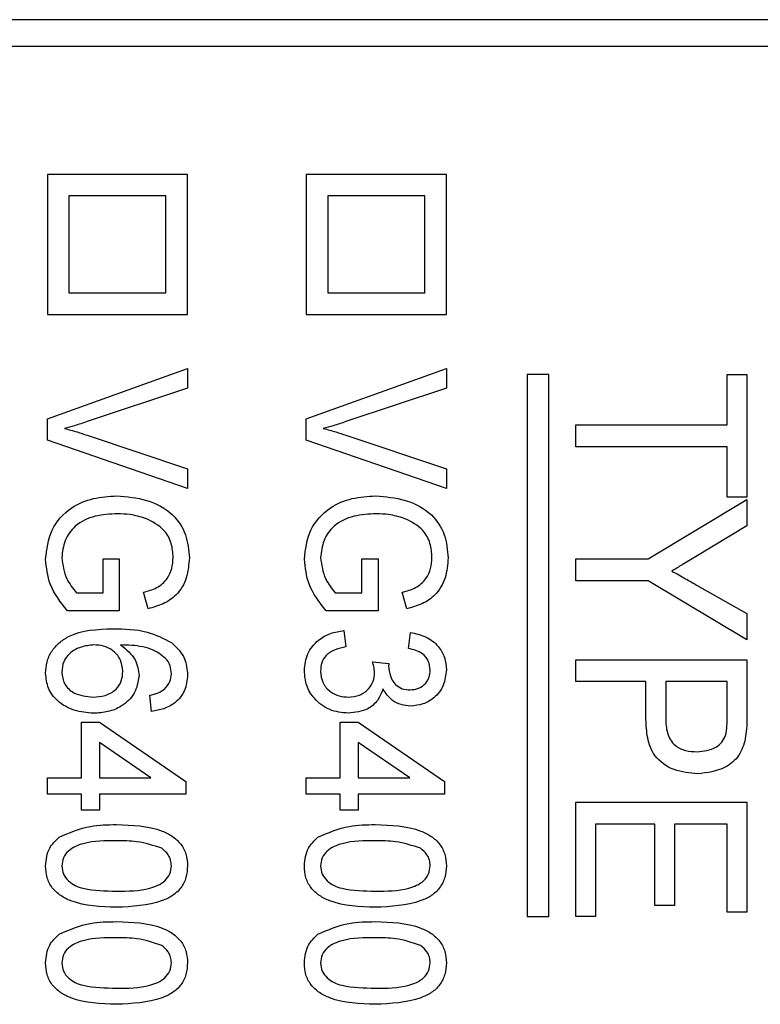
# Model space of a CAD drawing. Header units: millimetres. Extents: x 387 to 2639, y -861 to 1385.
# Tile 20 of 36: x 1178.44 to 1185.31, y 264.57 to 273.7. Entities that reach past the tile are written whole.
import ezdxf

# ---------------------------------------------------------------- set-up
doc = ezdxf.new("R2010")
doc.units = ezdxf.units.MM

msp = doc.modelspace()

# ---------------------------------------------------------------- linework, layer by layer
at = {"color": 7, "linetype": 'Continuous', "lineweight": 25}
for p, q in [((1189.5968, 273.7014), (1169.0968, 273.7014)), ((1189.5968, 273.4514), (1169.0968, 273.4514)), ((1179.9968, 272.2662), (1178.6968, 272.2662)), ((1178.6968, 272.2662), (1178.6968, 270.9662)), ((1179.9968, 270.9662), (1179.9968, 272.2662)), ((1181.0968, 272.2662), (1181.0968, 270.9662)), ((1182.3968, 272.2662), (1181.0968, 272.2662)), ((1182.3968, 270.9662), (1182.3968, 272.2662)), ((1179.7968, 272.0662), (1178.8968, 272.0662)), ((1178.8968, 272.0662), (1178.8968, 271.1662)), ((1179.7968, 271.1662), (1179.7968, 272.0662)), ((1181.2968, 272.0662), (1181.2968, 271.1662)), ((1182.1968, 272.0662), (1181.2968, 272.0662)), ((1182.1968, 271.1662), (1182.1968, 272.0662)), ((1178.8968, 271.1662), (1179.7968, 271.1662)), ((1181.2968, 271.1662), (1182.1968, 271.1662)), ((1178.6968, 270.9662), (1179.9968, 270.9662)), ((1181.0968, 270.9662), (1182.3968, 270.9662)), ((1178.6968, 269.9998), (1179.9968, 270.4662)), ((1179.9968, 270.4662), (1179.9968, 270.2847)), ((1181.0968, 269.9998), (1182.3968, 270.4662)), ((1182.3968, 270.4662), (1182.3968, 270.2847)), ((1183.3468, 270.4107), (1183.1468, 270.4107)), ((1183.1468, 270.4107), (1183.1468, 265.3836)), ((1183.3468, 265.3836), (1183.3468, 270.4107)), ((1185.0012, 269.9426), (1185.0012, 270.4107)), ((1185.0012, 270.4107), (1185.1843, 270.4107)), ((1185.1843, 270.4107), (1185.1843, 269.271)), ((1179.9968, 270.2847), (1179.0651, 269.9728)), ((1182.3968, 270.2847), (1181.4651, 269.9728)), ((1178.6968, 269.8022), (1178.6968, 269.9998)), ((1181.0968, 269.8022), (1181.0968, 269.9998)), ((1183.5968, 269.9426), (1185.0012, 269.9426)), ((1183.5968, 269.7391), (1183.5968, 269.9426)), ((1179.9968, 269.3532), (1178.6968, 269.8022)), ((1179.0651, 269.8475), (1179.9968, 269.5347)), ((1182.3968, 269.3532), (1181.0968, 269.8022)), ((1181.4651, 269.8475), (1182.3968, 269.5347)), ((1185.0012, 269.7391), (1183.5968, 269.7391)), ((1185.0012, 269.271), (1185.0012, 269.7391)), ((1179.9968, 269.5347), (1179.9968, 269.3532)), ((1182.3968, 269.5347), (1182.3968, 269.3532)), ((1185.1843, 269.271), (1185.0012, 269.271)), ((1184.2694, 268.7011), (1185.1843, 269.2506)), ((1185.1843, 269.2506), (1185.1843, 269.0057)), ((1185.1843, 269.0057), (1184.7077, 268.7192)), ((1179.2135, 268.7014), (1179.3635, 268.7014)), ((1179.2135, 268.3847), (1179.2135, 268.7014)), ((1179.3635, 268.7014), (1179.3635, 268.2181)), ((1181.6135, 268.3847), (1181.6135, 268.7014)), ((1181.6135, 268.7014), (1181.7635, 268.7014)), ((1181.7635, 268.7014), (1181.7635, 268.2181)), ((1183.5968, 268.7011), (1184.2694, 268.7011)), ((1183.5968, 268.4976), (1183.5968, 268.7011)), ((1184.2694, 268.4976), (1183.5968, 268.4976)), ((1185.1843, 267.948), (1184.2694, 268.4976)), ((1184.7172, 268.4575), (1185.1843, 268.1929)), ((1178.9672, 268.3847), (1179.2135, 268.3847)), ((1179.6304, 268.2373), (1179.5883, 268.3899)), ((1181.3672, 268.3847), (1181.6135, 268.3847)), ((1182.0304, 268.2373), (1181.9883, 268.3899)), ((1179.3635, 268.2181), (1178.8825, 268.2181)), ((1181.7635, 268.2181), (1181.2825, 268.2181)), ((1185.1843, 268.1929), (1185.1843, 267.948)), ((1181.4468, 268.0347), (1181.4635, 267.8847)), ((1182.0468, 267.8681), (1182.0635, 268.0181)), ((1181.7135, 267.7462), (1181.8635, 267.7303)), ((1183.5968, 267.5613), (1183.5968, 267.7649)), ((1183.5968, 267.7649), (1185.1843, 267.7649)), ((1185.1843, 267.7649), (1185.1843, 267.2417)), ((1184.2481, 267.5613), (1183.5968, 267.5613)), ((1184.2481, 267.2138), (1184.2481, 267.5613)), ((1185.0012, 267.5613), (1184.4313, 267.5613)), ((1184.4313, 267.5613), (1184.4313, 267.2207)), ((1185.0012, 267.2246), (1185.0012, 267.5613)), ((1179.6635, 267.2847), (1179.6468, 267.4347)), ((1179.0135, 267.1847), (1179.1802, 267.1847)), ((1179.0135, 266.6681), (1179.0135, 267.1847)), ((1179.1802, 267.1847), (1179.9802, 266.6347)), ((1181.4135, 266.6681), (1181.4135, 267.1847)), ((1181.4135, 267.1847), (1181.5802, 267.1847)), ((1181.5802, 267.1847), (1182.3802, 266.6347)), ((1179.1802, 266.9962), (1179.1802, 266.6681)), ((1179.6573, 266.6681), (1179.1802, 266.9962)), ((1182.0573, 266.6681), (1181.5802, 266.9962)), ((1181.5802, 266.9962), (1181.5802, 266.6681)), ((1178.6968, 266.6681), (1179.0135, 266.6681)), ((1178.6968, 266.5181), (1178.6968, 266.6681)), ((1179.1802, 266.6681), (1179.6573, 266.6681)), ((1179.9802, 266.6347), (1179.9802, 266.5181)), ((1181.0968, 266.6681), (1181.4135, 266.6681)), ((1181.0968, 266.5181), (1181.0968, 266.6681)), ((1181.5802, 266.6681), (1182.0573, 266.6681)), ((1182.3802, 266.6347), (1182.3802, 266.5181)), ((1179.0135, 266.5181), (1178.6968, 266.5181)), ((1179.0135, 266.3681), (1179.0135, 266.5181)), ((1179.9802, 266.5181), (1179.1802, 266.5181)), ((1179.1802, 266.5181), (1179.1802, 266.3681)), ((1181.4135, 266.5181), (1181.0968, 266.5181)), ((1181.4135, 266.3681), (1181.4135, 266.5181)), ((1182.3802, 266.5181), (1181.5802, 266.5181)), ((1181.5802, 266.5181), (1181.5802, 266.3681)), ((1183.5968, 265.3836), (1183.5968, 266.4419)), ((1183.5968, 266.4419), (1185.1843, 266.4419)), ((1185.1843, 266.4419), (1185.1843, 265.4243)), ((1179.1802, 266.3681), (1179.0135, 266.3681)), ((1181.5802, 266.3681), (1181.4135, 266.3681)), ((1184.3295, 266.2384), (1183.78, 266.2384)), ((1183.78, 266.2384), (1183.78, 265.3836)), ((1184.3295, 265.4854), (1184.3295, 266.2384)), ((1185.0012, 266.2384), (1184.5127, 266.2384)), ((1184.5127, 266.2384), (1184.5127, 265.4854)), ((1185.0012, 265.4243), (1185.0012, 266.2384)), ((1184.5127, 265.4854), (1184.3295, 265.4854)), ((1185.1843, 265.4243), (1185.0012, 265.4243)), ((1183.1468, 265.3836), (1183.3468, 265.3836)), ((1183.78, 265.3836), (1183.5968, 265.3836))]:
    msp.add_line(p, q, dxfattribs=at)
for points, knots in [([(1179.0651, 269.9728), (1179.0262, 269.9599), (1178.9568, 269.9371), (1178.8862, 269.9181), (1178.8552, 269.9097)], [0, 0, 0, 0, 0.560002, 1, 1, 1, 1]), ([(1178.8552, 269.9097), (1178.8947, 269.8992), (1178.9652, 269.8804), (1179.0346, 269.8575), (1179.0651, 269.8475)], [0, 0, 0, 0, 0.559977, 1, 1, 1, 1]), ([(1181.4651, 269.9728), (1181.4262, 269.9599), (1181.3568, 269.9371), (1181.2862, 269.9181), (1181.2552, 269.9097)], [0, 0, 0, 0, 0.560002, 1, 1, 1, 1]), ([(1181.2552, 269.9097), (1181.2947, 269.8992), (1181.3652, 269.8804), (1181.4346, 269.8575), (1181.4651, 269.8475)], [0, 0, 0, 0, 0.559977, 1, 1, 1, 1]), ([(1178.6802, 268.6957), (1178.6912, 268.7891), (1178.7131, 268.9756), (1178.8971, 269.1787), (1179.1214, 269.2704), (1179.2675, 269.2799), (1179.3406, 269.2847)], [0, 0, 0, 0, 0.279627, 0.558261, 0.77895, 1, 1, 1, 1]), ([(1179.3406, 269.2847), (1179.4336, 269.2769), (1179.6193, 269.2613), (1179.8584, 269.1372), (1179.9944, 268.9287), (1180.0071, 268.7819), (1180.0135, 268.7084)], [0, 0, 0, 0, 0.280689, 0.560158, 0.779711, 1, 1, 1, 1]), ([(1181.0802, 268.6957), (1181.0912, 268.7891), (1181.1131, 268.9756), (1181.2971, 269.1787), (1181.5214, 269.2704), (1181.6675, 269.2799), (1181.7406, 269.2847)], [0, 0, 0, 0, 0.279627, 0.558261, 0.77895, 1, 1, 1, 1]), ([(1181.7406, 269.2847), (1181.8336, 269.2769), (1182.0193, 269.2613), (1182.2584, 269.1372), (1182.3944, 268.9287), (1182.4071, 268.7819), (1182.4135, 268.7084)], [0, 0, 0, 0, 0.280689, 0.560158, 0.779711, 1, 1, 1, 1]), ([(1179.3474, 269.1181), (1179.2779, 269.1148), (1179.1393, 269.1082), (1178.9567, 269.0248), (1178.8493, 268.8733), (1178.8366, 268.7643), (1178.8302, 268.7097)], [0, 0, 0, 0, 0.281108, 0.56039, 0.779889, 1, 1, 1, 1]), ([(1179.6067, 269.0756), (1179.5593, 269.0895), (1179.4744, 269.1143), (1179.3862, 269.1169), (1179.3474, 269.1181)], [0, 0, 0, 0, 0.559839, 1, 1, 1, 1]), ([(1179.8635, 268.7118), (1179.8605, 268.7565), (1179.8544, 268.8457), (1179.7753, 268.992), (1179.6706, 269.0439), (1179.6067, 269.0756)], [0, 0, 0, 0, 0.281034, 0.561512, 1, 1, 1, 1]), ([(1181.7474, 269.1181), (1181.6779, 269.1148), (1181.5393, 269.1082), (1181.3567, 269.0248), (1181.2493, 268.8733), (1181.2366, 268.7643), (1181.2302, 268.7097)], [0, 0, 0, 0, 0.281108, 0.56039, 0.779889, 1, 1, 1, 1]), ([(1182.0067, 269.0756), (1181.9593, 269.0895), (1181.8744, 269.1143), (1181.7862, 269.1169), (1181.7474, 269.1181)], [0, 0, 0, 0, 0.559839, 1, 1, 1, 1]), ([(1182.2635, 268.7118), (1182.2605, 268.7565), (1182.2544, 268.8457), (1182.1753, 268.992), (1182.0706, 269.0439), (1182.0067, 269.0756)], [0, 0, 0, 0, 0.281034, 0.5615122, 1, 1, 1, 1]), ([(1178.8302, 268.7097), (1178.8399, 268.6421), (1178.8573, 268.5211), (1178.9335, 268.4265), (1178.9672, 268.3847)], [0, 0, 0, 0, 0.559043, 1, 1, 1, 1]), ([(1179.5883, 268.3899), (1179.6302, 268.4017), (1179.7139, 268.425), (1179.8089, 268.5063), (1179.856, 268.6097), (1179.861, 268.6778), (1179.8635, 268.7118)], [0, 0, 0, 0, 0.2808598, 0.5592612, 0.7795341, 1, 1, 1, 1]), ([(1180.0135, 268.7084), (1180.0085, 268.6462), (1179.9984, 268.522), (1179.9083, 268.3656), (1179.772, 268.276), (1179.6777, 268.2502), (1179.6304, 268.2373)], [0, 0, 0, 0, 0.2801425, 0.5593335, 0.7792948, 1, 1, 1, 1]), ([(1181.2302, 268.7097), (1181.2399, 268.6421), (1181.2573, 268.5211), (1181.3335, 268.4265), (1181.3672, 268.3847)], [0, 0, 0, 0, 0.559043, 1, 1, 1, 1]), ([(1181.9883, 268.3899), (1182.0302, 268.4017), (1182.1139, 268.425), (1182.2089, 268.5063), (1182.256, 268.6097), (1182.261, 268.6778), (1182.2635, 268.7118)], [0, 0, 0, 0, 0.28086, 0.559261, 0.779534, 1, 1, 1, 1]), ([(1182.4135, 268.7084), (1182.4085, 268.6462), (1182.3984, 268.522), (1182.3083, 268.3656), (1182.172, 268.276), (1182.0777, 268.2502), (1182.0304, 268.2373)], [0, 0, 0, 0, 0.2801425, 0.5593335, 0.7792948, 1, 1, 1, 1]), ([(1184.7077, 268.7192), (1184.6666, 268.6946), (1184.5933, 268.6507), (1184.5201, 268.6066), (1184.4879, 268.5872)], [0, 0, 0, 0, 0.56, 1, 1, 1, 1]), ([(1178.8825, 268.2181), (1178.82, 268.2974), (1178.7084, 268.4391), (1178.6888, 268.6173), (1178.6802, 268.6957)], [0, 0, 0, 0, 0.560123, 1, 1, 1, 1]), ([(1181.2825, 268.2181), (1181.22, 268.2974), (1181.1084, 268.4391), (1181.0888, 268.6173), (1181.0802, 268.6957)], [0, 0, 0, 0, 0.560123, 1, 1, 1, 1]), ([(1184.4879, 268.5872), (1184.5306, 268.5629), (1184.607, 268.5195), (1184.6835, 268.4764), (1184.7172, 268.4575)], [0, 0, 0, 0, 0.559998, 1, 1, 1, 1]), ([(1178.6802, 267.6394), (1178.6826, 267.6747), (1178.6874, 267.7452), (1178.7323, 267.843), (1178.8024, 267.9231), (1178.98, 268.041), (1179.1609, 268.0468), (1179.3054, 268.0514)], [0, 0, 0, 0, 0.1253713, 0.2506385, 0.3759973, 0.501353, 1, 1, 1, 1]), ([(1179.3054, 268.0514), (1179.4129, 268.0501), (1179.6045, 268.0478), (1179.7746, 267.9614), (1179.8492, 267.9235)], [0, 0, 0, 0, 0.561252, 1, 1, 1, 1]), ([(1181.0802, 267.6626), (1181.0859, 267.7169), (1181.0973, 267.8256), (1181.1989, 267.9454), (1181.3205, 268.0154), (1181.4047, 268.0283), (1181.4468, 268.0347)], [0, 0, 0, 0, 0.279575, 0.558869, 0.779243, 1, 1, 1, 1]), ([(1182.0635, 268.0181), (1182.1119, 268.0071), (1182.2084, 267.9853), (1182.3217, 267.9006), (1182.3876, 267.7884), (1182.3938, 267.7106), (1182.3968, 267.6717)], [0, 0, 0, 0, 0.280517, 0.559953, 0.779821, 1, 1, 1, 1]), ([(1179.1284, 267.9014), (1179.0878, 267.8974), (1179.0068, 267.8894), (1178.9057, 267.8328), (1178.8397, 267.7471), (1178.8333, 267.683), (1178.8302, 267.6509)], [0, 0, 0, 0, 0.280406, 0.560428, 0.780068, 1, 1, 1, 1]), ([(1179.3968, 267.6569), (1179.3919, 267.6949), (1179.3821, 267.7711), (1179.3069, 267.8524), (1179.2181, 267.896), (1179.1583, 267.8996), (1179.1284, 267.9014)], [0, 0, 0, 0, 0.2792318, 0.5587617, 0.7791491, 1, 1, 1, 1]), ([(1179.8083, 267.7618), (1179.7676, 267.7966), (1179.7003, 267.854), (1179.5811, 267.8866), (1179.4788, 267.899), (1179.4099, 267.9006), (1179.3755, 267.9014)], [0, 0, 0, 0, 0.338475, 0.558721, 0.779322, 1, 1, 1, 1]), ([(1179.3755, 267.9014), (1179.4287, 267.86), (1179.5238, 267.7859), (1179.5398, 267.6678), (1179.5468, 267.6157)], [0, 0, 0, 0, 0.559174, 1, 1, 1, 1]), ([(1179.8492, 267.9235), (1179.8969, 267.8769), (1179.9824, 267.7933), (1179.9924, 267.6753), (1179.9968, 267.6233)], [0, 0, 0, 0, 0.558641, 1, 1, 1, 1]), ([(1181.4635, 267.8847), (1181.4308, 267.8771), (1181.3656, 267.8618), (1181.2822, 267.8136), (1181.236, 267.7367), (1181.2321, 267.6839), (1181.2302, 267.6574)], [0, 0, 0, 0, 0.280995, 0.560491, 0.779854, 1, 1, 1, 1]), ([(1182.2468, 267.667), (1182.2438, 267.6964), (1182.2376, 267.755), (1182.1668, 267.8401), (1182.0923, 267.8575), (1182.0468, 267.8681)], [0, 0, 0, 0, 0.280584, 0.560495, 1, 1, 1, 1]), ([(1179.8468, 267.6329), (1179.8447, 267.6586), (1179.8409, 267.7044), (1179.8183, 267.7443), (1179.8083, 267.7618)], [0, 0, 0, 0, 0.559558, 1, 1, 1, 1]), ([(1181.7312, 267.6454), (1181.7297, 267.6645), (1181.727, 267.6987), (1181.7176, 267.7317), (1181.7135, 267.7462)], [0, 0, 0, 0, 0.5597452, 1, 1, 1, 1]), ([(1181.8635, 267.7303), (1181.863, 267.7261), (1181.8621, 267.7186), (1181.8618, 267.711), (1181.8617, 267.7077)], [0, 0, 0, 0, 0.560002, 1, 1, 1, 1]), ([(1181.8617, 267.7077), (1181.8649, 267.6763), (1181.8712, 267.6137), (1181.916, 267.5349), (1181.9865, 267.4896), (1182.0361, 267.4864), (1182.0609, 267.4847)], [0, 0, 0, 0, 0.280418, 0.56043, 0.779724, 1, 1, 1, 1]), ([(1179.125, 267.2681), (1179.0645, 267.2734), (1178.9438, 267.2841), (1178.7926, 267.3682), (1178.6955, 267.4964), (1178.6853, 267.5918), (1178.6802, 267.6394)], [0, 0, 0, 0, 0.28059, 0.56041, 0.780181, 1, 1, 1, 1]), ([(1178.8302, 267.6509), (1178.8356, 267.6117), (1178.8465, 267.5334), (1178.957, 267.4331), (1179.058, 267.4238), (1179.1198, 267.4181)], [0, 0, 0, 0, 0.2798, 0.559988, 1, 1, 1, 1]), ([(1179.1198, 267.4181), (1179.1585, 267.4204), (1179.2358, 267.4249), (1179.333, 267.4798), (1179.3899, 267.5654), (1179.3945, 267.6263), (1179.3968, 267.6569)], [0, 0, 0, 0, 0.280763, 0.560057, 0.779649, 1, 1, 1, 1]), ([(1179.5468, 267.6157), (1179.5376, 267.5588), (1179.5191, 267.4447), (1179.3953, 267.3326), (1179.2595, 267.2755), (1179.1698, 267.2706), (1179.125, 267.2681)], [0, 0, 0, 0, 0.278442, 0.558213, 0.778889, 1, 1, 1, 1]), ([(1179.9968, 267.6233), (1179.992, 267.5738), (1179.9824, 267.4749), (1179.8906, 267.3644), (1179.778, 267.3043), (1179.7017, 267.2912), (1179.6635, 267.2847)], [0, 0, 0, 0, 0.279659, 0.558691, 0.779109, 1, 1, 1, 1]), ([(1179.7802, 267.4892), (1179.8015, 267.5121), (1179.8396, 267.5532), (1179.8446, 267.6085), (1179.8468, 267.6329)], [0, 0, 0, 0, 0.559204, 1, 1, 1, 1]), ([(1181.488, 267.2681), (1181.4286, 267.2743), (1181.3098, 267.2867), (1181.1741, 267.3906), (1181.0918, 267.5225), (1181.0841, 267.6159), (1181.0802, 267.6626)], [0, 0, 0, 0, 0.279835, 0.559529, 0.779649, 1, 1, 1, 1]), ([(1181.2302, 267.6574), (1181.2341, 267.6201), (1181.2419, 267.5455), (1181.3156, 267.4663), (1181.4019, 267.4239), (1181.4601, 267.42), (1181.4893, 267.4181)], [0, 0, 0, 0, 0.2795253, 0.5585601, 0.7791195, 1, 1, 1, 1]), ([(1181.4893, 267.4181), (1181.5242, 267.4212), (1181.5939, 267.4275), (1181.6752, 267.4862), (1181.7243, 267.5632), (1181.7289, 267.618), (1181.7312, 267.6454)], [0, 0, 0, 0, 0.28014, 0.5596303, 0.7796645, 1, 1, 1, 1]), ([(1182.0609, 267.4847), (1182.0883, 267.4874), (1182.143, 267.4928), (1182.2058, 267.5408), (1182.2419, 267.6026), (1182.2452, 267.6455), (1182.2468, 267.667)], [0, 0, 0, 0, 0.280072, 0.559642, 0.779573, 1, 1, 1, 1]), ([(1182.3968, 267.6717), (1182.3911, 267.6226), (1182.3796, 267.5243), (1182.294, 267.4105), (1182.1822, 267.3463), (1182.105, 267.3386), (1182.0664, 267.3347)], [0, 0, 0, 0, 0.279786, 0.559242, 0.779632, 1, 1, 1, 1]), ([(1179.6468, 267.4347), (1179.6736, 267.4407), (1179.7212, 267.4512), (1179.7622, 267.4776), (1179.7802, 267.4892)], [0, 0, 0, 0, 0.56057, 1, 1, 1, 1]), ([(1181.8086, 267.4941), (1181.7944, 267.4569), (1181.7661, 267.3825), (1181.6534, 267.2863), (1181.5507, 267.275), (1181.488, 267.2681)], [0, 0, 0, 0, 0.2804837, 0.5610712, 1, 1, 1, 1]), ([(1182.0664, 267.3347), (1182.0366, 267.3372), (1181.977, 267.3421), (1181.8779, 267.3899), (1181.8348, 267.4546), (1181.8086, 267.4941)], [0, 0, 0, 0, 0.2808295, 0.5614949, 1, 1, 1, 1]), ([(1185.1843, 267.2417), (1185.1842, 267.2022), (1185.1838, 267.1315), (1185.1738, 267.0616), (1185.1694, 267.0309)], [0, 0, 0, 0, 0.5601265, 1, 1, 1, 1]), ([(1184.728, 266.7065), (1184.6535, 266.7133), (1184.505, 266.7267), (1184.322, 266.8523), (1184.2552, 267.0384), (1184.2505, 267.1552), (1184.2481, 267.2138)], [0, 0, 0, 0, 0.280281, 0.558715, 0.778839, 1, 1, 1, 1]), ([(1184.4313, 267.2207), (1184.433, 267.1749), (1184.4363, 267.0838), (1184.504, 266.967), (1184.6142, 266.9162), (1184.6858, 266.9121), (1184.7216, 266.9101)], [0, 0, 0, 0, 0.281297, 0.558822, 0.778967, 1, 1, 1, 1]), ([(1184.9872, 267.0617), (1184.9922, 267.0919), (1185.0013, 267.1458), (1185.0012, 267.2005), (1185.0012, 267.2246)], [0, 0, 0, 0, 0.559572, 1, 1, 1, 1]), ([(1184.7216, 266.9101), (1184.7829, 266.9172), (1184.8685, 266.9273), (1184.9562, 266.9966), (1184.9769, 267.04), (1184.9872, 267.0617)], [0, 0, 0, 0, 0.558085, 0.779285, 1, 1, 1, 1]), ([(1185.1694, 267.0309), (1185.1539, 266.9765), (1185.1228, 266.8677), (1184.96, 266.734), (1184.816, 266.7169), (1184.728, 266.7065)], [0, 0, 0, 0, 0.280529, 0.560485, 1, 1, 1, 1]), ([(1178.8054, 266.1183), (1178.9006, 266.1592), (1179.0712, 266.2326), (1179.2562, 266.2341), (1179.338, 266.2347)], [0, 0, 0, 0, 0.558189, 1, 1, 1, 1]), ([(1179.338, 266.2347), (1179.4832, 266.2304), (1179.6649, 266.225), (1179.8588, 266.1298), (1179.9396, 266.0571), (1179.9896, 265.9589), (1179.9944, 265.8873), (1179.9968, 265.8514)], [0, 0, 0, 0, 0.499597, 0.624929, 0.749962, 0.874847, 1, 1, 1, 1]), ([(1181.2054, 266.1183), (1181.3006, 266.1592), (1181.4712, 266.2326), (1181.6562, 266.2341), (1181.738, 266.2347)], [0, 0, 0, 0, 0.558189, 1, 1, 1, 1]), ([(1181.738, 266.2347), (1181.8832, 266.2304), (1182.0649, 266.225), (1182.2588, 266.1298), (1182.3396, 266.0571), (1182.3896, 265.9589), (1182.3944, 265.8873), (1182.3968, 265.8514)], [0, 0, 0, 0, 0.499597, 0.624929, 0.749962, 0.874847, 1, 1, 1, 1]), ([(1178.6802, 265.8514), (1178.6861, 265.91), (1178.6968, 266.0147), (1178.7722, 266.0866), (1178.8054, 266.1183)], [0, 0, 0, 0, 0.55933, 1, 1, 1, 1]), ([(1179.3385, 266.0847), (1179.2342, 266.0853), (1179.0784, 266.086), (1178.906, 266.0135), (1178.8396, 265.9294), (1178.8333, 265.8774), (1178.8302, 265.8514)], [0, 0, 0, 0, 0.501921, 0.750135, 0.875171, 1, 1, 1, 1]), ([(1179.7578, 266.0149), (1179.6816, 266.0401), (1179.5452, 266.0852), (1179.4018, 266.0849), (1179.3385, 266.0847)], [0, 0, 0, 0, 0.558286, 1, 1, 1, 1]), ([(1181.0802, 265.8514), (1181.0861, 265.91), (1181.0968, 266.0147), (1181.1722, 266.0866), (1181.2054, 266.1183)], [0, 0, 0, 0, 0.55933, 1, 1, 1, 1]), ([(1181.7385, 266.0847), (1181.6342, 266.0853), (1181.4784, 266.086), (1181.306, 266.0135), (1181.2396, 265.9294), (1181.2333, 265.8774), (1181.2302, 265.8514)], [0, 0, 0, 0, 0.501921, 0.750135, 0.875171, 1, 1, 1, 1]), ([(1182.1578, 266.0149), (1182.0816, 266.0401), (1181.9452, 266.0852), (1181.8018, 266.0849), (1181.7385, 266.0847)], [0, 0, 0, 0, 0.558286, 1, 1, 1, 1]), ([(1179.8468, 265.853), (1179.8455, 265.8709), (1179.8429, 265.9069), (1179.8151, 265.9666), (1179.7795, 265.9966), (1179.7578, 266.0149)], [0, 0, 0, 0, 0.280325, 0.560514, 1, 1, 1, 1]), ([(1182.2468, 265.853), (1182.2455, 265.8709), (1182.2429, 265.9069), (1182.2151, 265.9666), (1182.1795, 265.9966), (1182.1578, 266.0149)], [0, 0, 0, 0, 0.280325, 0.560514, 1, 1, 1, 1]), ([(1179.338, 265.4681), (1179.1929, 265.4724), (1179.0114, 265.4778), (1178.8176, 265.5729), (1178.737, 265.6457), (1178.6873, 265.744), (1178.6825, 265.8156), (1178.6802, 265.8514)], [0, 0, 0, 0, 0.499578, 0.624893, 0.749937, 0.874832, 1, 1, 1, 1]), ([(1178.8302, 265.8514), (1178.8334, 265.8254), (1178.8398, 265.7734), (1178.8901, 265.7108), (1178.954, 265.6656), (1179.1045, 265.6212), (1179.2345, 265.6195), (1179.3385, 265.6181)], [0, 0, 0, 0, 0.124452, 0.249173, 0.374134, 0.499395, 1, 1, 1, 1]), ([(1179.9968, 265.8514), (1179.9941, 265.8156), (1179.9887, 265.744), (1179.9398, 265.6455), (1179.8597, 265.5715), (1179.6628, 265.4827), (1179.4823, 265.4746), (1179.338, 265.4681)], [0, 0, 0, 0, 0.125192, 0.250284, 0.3752, 0.500608, 1, 1, 1, 1]), ([(1179.3385, 265.6181), (1179.4429, 265.6178), (1179.599, 265.6175), (1179.7724, 265.6896), (1179.8383, 265.7747), (1179.844, 265.8269), (1179.8468, 265.853)], [0, 0, 0, 0, 0.501752, 0.750132, 0.875134, 1, 1, 1, 1]), ([(1181.738, 265.4681), (1181.5929, 265.4724), (1181.4114, 265.4778), (1181.2176, 265.5729), (1181.137, 265.6457), (1181.0873, 265.744), (1181.0825, 265.8156), (1181.0802, 265.8514)], [0, 0, 0, 0, 0.499578, 0.624893, 0.749937, 0.874832, 1, 1, 1, 1]), ([(1181.2302, 265.8514), (1181.2334, 265.8254), (1181.2398, 265.7734), (1181.2901, 265.7108), (1181.354, 265.6656), (1181.5045, 265.6212), (1181.6345, 265.6195), (1181.7385, 265.6181)], [0, 0, 0, 0, 0.124452, 0.249173, 0.374134, 0.499395, 1, 1, 1, 1]), ([(1182.3968, 265.8514), (1182.3941, 265.8156), (1182.3887, 265.744), (1182.3398, 265.6455), (1182.2597, 265.5715), (1182.0628, 265.4827), (1181.8823, 265.4746), (1181.738, 265.4681)], [0, 0, 0, 0, 0.125192, 0.250284, 0.3752, 0.500608, 1, 1, 1, 1]), ([(1181.7385, 265.6181), (1181.8429, 265.6178), (1181.999, 265.6175), (1182.1724, 265.6896), (1182.2383, 265.7747), (1182.244, 265.8269), (1182.2468, 265.853)], [0, 0, 0, 0, 0.501752, 0.750132, 0.875134, 1, 1, 1, 1]), ([(1178.8054, 265.2183), (1178.9006, 265.2592), (1179.0712, 265.3326), (1179.2562, 265.3341), (1179.338, 265.3347)], [0, 0, 0, 0, 0.558189, 1, 1, 1, 1]), ([(1179.338, 265.3347), (1179.4832, 265.3304), (1179.6649, 265.325), (1179.8588, 265.2298), (1179.9396, 265.1571), (1179.9896, 265.0589), (1179.9944, 264.9873), (1179.9968, 264.9514)], [0, 0, 0, 0, 0.499597, 0.624929, 0.749962, 0.874847, 1, 1, 1, 1]), ([(1181.2054, 265.2183), (1181.3006, 265.2592), (1181.4712, 265.3326), (1181.6562, 265.3341), (1181.738, 265.3347)], [0, 0, 0, 0, 0.558189, 1, 1, 1, 1]), ([(1181.738, 265.3347), (1181.8832, 265.3304), (1182.0649, 265.325), (1182.2588, 265.2298), (1182.3396, 265.1571), (1182.3896, 265.0589), (1182.3944, 264.9873), (1182.3968, 264.9514)], [0, 0, 0, 0, 0.499597, 0.624929, 0.749962, 0.874847, 1, 1, 1, 1]), ([(1178.6802, 264.9514), (1178.6861, 265.01), (1178.6968, 265.1147), (1178.7722, 265.1866), (1178.8054, 265.2183)], [0, 0, 0, 0, 0.55933, 1, 1, 1, 1]), ([(1179.3385, 265.1847), (1179.2342, 265.1853), (1179.0784, 265.186), (1178.906, 265.1135), (1178.8396, 265.0294), (1178.8333, 264.9774), (1178.8302, 264.9514)], [0, 0, 0, 0, 0.501921, 0.750135, 0.875171, 1, 1, 1, 1]), ([(1179.7578, 265.1149), (1179.6816, 265.1401), (1179.5452, 265.1852), (1179.4018, 265.1849), (1179.3385, 265.1847)], [0, 0, 0, 0, 0.558286, 1, 1, 1, 1]), ([(1181.0802, 264.9514), (1181.0861, 265.01), (1181.0968, 265.1147), (1181.1722, 265.1866), (1181.2054, 265.2183)], [0, 0, 0, 0, 0.55933, 1, 1, 1, 1]), ([(1181.7385, 265.1847), (1181.6342, 265.1853), (1181.4784, 265.186), (1181.306, 265.1135), (1181.2396, 265.0294), (1181.2333, 264.9774), (1181.2302, 264.9514)], [0, 0, 0, 0, 0.501921, 0.750135, 0.875171, 1, 1, 1, 1]), ([(1182.1578, 265.1149), (1182.0816, 265.1401), (1181.9452, 265.1852), (1181.8018, 265.1849), (1181.7385, 265.1847)], [0, 0, 0, 0, 0.558286, 1, 1, 1, 1]), ([(1179.8468, 264.953), (1179.8455, 264.9709), (1179.8429, 265.0069), (1179.8151, 265.0666), (1179.7795, 265.0966), (1179.7578, 265.1149)], [0, 0, 0, 0, 0.280325, 0.560514, 1, 1, 1, 1]), ([(1182.2468, 264.953), (1182.2455, 264.9709), (1182.2429, 265.0069), (1182.2151, 265.0666), (1182.1795, 265.0966), (1182.1578, 265.1149)], [0, 0, 0, 0, 0.280325, 0.560514, 1, 1, 1, 1]), ([(1179.338, 264.5681), (1179.1929, 264.5724), (1179.0114, 264.5778), (1178.8176, 264.6729), (1178.737, 264.7457), (1178.6873, 264.844), (1178.6825, 264.9156), (1178.6802, 264.9514)], [0, 0, 0, 0, 0.499578, 0.624893, 0.749937, 0.874832, 1, 1, 1, 1]), ([(1178.8302, 264.9514), (1178.8334, 264.9254), (1178.8398, 264.8734), (1178.8901, 264.8108), (1178.954, 264.7656), (1179.1045, 264.7212), (1179.2345, 264.7195), (1179.3385, 264.7181)], [0, 0, 0, 0, 0.124452, 0.249173, 0.374134, 0.499395, 1, 1, 1, 1]), ([(1179.9968, 264.9514), (1179.9941, 264.9156), (1179.9887, 264.844), (1179.9398, 264.7455), (1179.8597, 264.6715), (1179.6628, 264.5827), (1179.4823, 264.5746), (1179.338, 264.5681)], [0, 0, 0, 0, 0.125192, 0.250284, 0.3752, 0.500608, 1, 1, 1, 1]), ([(1179.3385, 264.7181), (1179.4429, 264.7178), (1179.599, 264.7175), (1179.7724, 264.7896), (1179.8383, 264.8747), (1179.844, 264.9269), (1179.8468, 264.953)], [0, 0, 0, 0, 0.501752, 0.750132, 0.875134, 1, 1, 1, 1]), ([(1181.738, 264.5681), (1181.5929, 264.5724), (1181.4114, 264.5778), (1181.2176, 264.6729), (1181.137, 264.7457), (1181.0873, 264.844), (1181.0825, 264.9156), (1181.0802, 264.9514)], [0, 0, 0, 0, 0.499578, 0.624893, 0.749937, 0.874832, 1, 1, 1, 1]), ([(1181.2302, 264.9514), (1181.2334, 264.9254), (1181.2398, 264.8734), (1181.2901, 264.8108), (1181.354, 264.7656), (1181.5045, 264.7212), (1181.6345, 264.7195), (1181.7385, 264.7181)], [0, 0, 0, 0, 0.124452, 0.249173, 0.374134, 0.499395, 1, 1, 1, 1]), ([(1182.3968, 264.9514), (1182.3941, 264.9156), (1182.3887, 264.844), (1182.3398, 264.7455), (1182.2597, 264.6715), (1182.0628, 264.5827), (1181.8823, 264.5746), (1181.738, 264.5681)], [0, 0, 0, 0, 0.125192, 0.250284, 0.3752, 0.500608, 1, 1, 1, 1]), ([(1181.7385, 264.7181), (1181.8429, 264.7178), (1181.999, 264.7175), (1182.1724, 264.7896), (1182.2383, 264.8747), (1182.244, 264.9269), (1182.2468, 264.953)], [0, 0, 0, 0, 0.501752, 0.750132, 0.875134, 1, 1, 1, 1])]:
    msp.add_open_spline(points, degree=3, knots=knots, dxfattribs=at)

doc.saveas('drawing.dxf')
